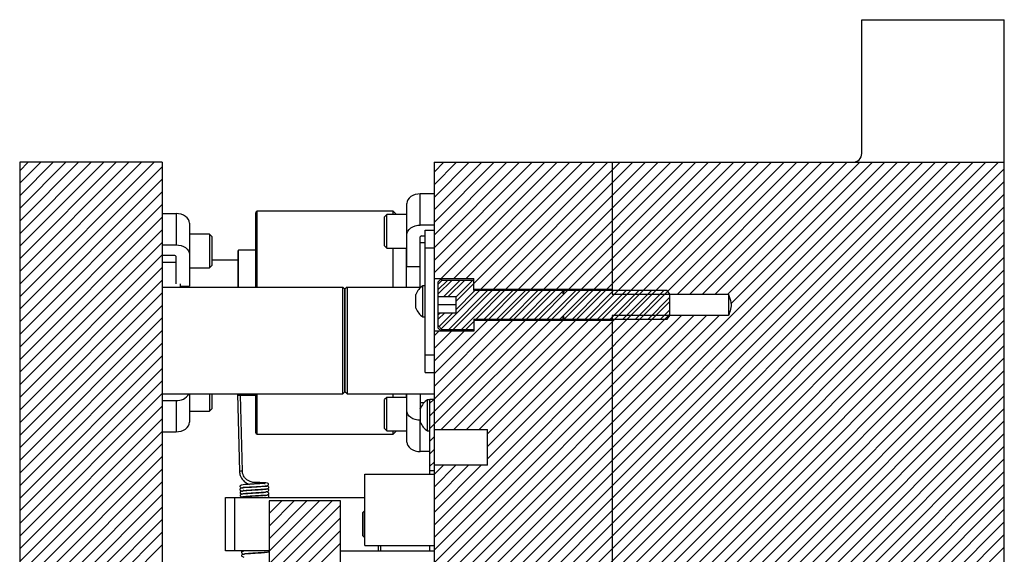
# Model space of a CAD drawing. Header units: inches. Extents: x 1694 to 2505, y -239 to -56.
# Tile 134 of 179: x 1814.97 to 1828.79, y -148.1 to -140.6. Entities that reach past the tile are written whole.
import ezdxf

# ---------------------------------------------------------------- set-up
doc = ezdxf.new("R2010")
doc.units = ezdxf.units.IN
doc.header["$LTSCALE"] = 0.5
doc.header["$MEASUREMENT"] = 0
doc.layers.add('SID-M-F', color=202, linetype='Continuous')
doc.layers.add('SID-M-S', color=105, linetype='Continuous')

msp = doc.modelspace()

# ---------------------------------------------------------------- linework, layer by layer
at = {"layer": 'SID-M-F', "linetype": 'Continuous'}
for p, q in [((1814.97466, -142.71666), (1815.09222, -142.5991)), ((1814.97466, -142.89344), (1815.269, -142.5991)), ((1814.97466, -143.07021), (1815.44577, -142.5991)), ((1814.97466, -143.24699), (1815.62255, -142.5991)), ((1814.97466, -143.42377), (1815.79933, -142.5991)), ((1814.97466, -143.60054), (1815.9761, -142.5991)), ((1814.97466, -143.77732), (1816.15288, -142.5991)), ((1814.97466, -143.9541), (1816.32966, -142.5991)), ((1814.97466, -144.13087), (1816.50643, -142.5991)), ((1814.97466, -144.30765), (1816.68321, -142.5991)), ((1814.97466, -144.48443), (1816.85999, -142.5991)), ((1814.97466, -144.6612), (1816.97466, -142.6612)), ((1819.98854, -150.25392), (1827.64337, -142.5991)), ((1820.16532, -150.25392), (1827.82014, -142.5991)), ((1820.34209, -150.25392), (1827.99692, -142.5991)), ((1820.47515, -149.23698), (1827.11304, -142.5991)), ((1820.54801, -150.57833), (1828.52725, -142.5991)), ((1820.63478, -149.25413), (1827.28981, -142.5991)), ((1820.69565, -150.25392), (1828.35047, -142.5991)), ((1820.72479, -150.57833), (1828.70403, -142.5991)), ((1820.78765, -147.68705), (1825.8756, -142.5991)), ((1820.78765, -149.27804), (1827.46659, -142.5991)), ((1820.78765, -142.7373), (1820.92585, -142.5991)), ((1820.78765, -142.91408), (1821.10263, -142.5991)), ((1820.78765, -143.09085), (1821.27941, -142.5991)), ((1820.78765, -143.26763), (1821.45618, -142.5991)), ((1820.78765, -143.44441), (1821.63296, -142.5991)), ((1820.78765, -143.62118), (1821.80974, -142.5991)), ((1820.78765, -143.79796), (1821.98651, -142.5991)), ((1820.78765, -143.97474), (1822.16329, -142.5991)), ((1820.78765, -144.15151), (1822.34007, -142.5991)), ((1820.88603, -144.2299), (1822.51684, -142.5991)), ((1821.06281, -144.2299), (1822.69362, -142.5991)), ((1821.09765, -144.54862), (1823.04717, -142.5991)), ((1821.23959, -144.2299), (1822.8704, -142.5991)), ((1821.44302, -144.38003), (1823.22395, -142.5991)), ((1821.53765, -146.58349), (1825.52205, -142.5991)), ((1821.61979, -144.38003), (1823.40073, -142.5991)), ((1821.79657, -144.38003), (1823.5775, -142.5991)), ((1821.97335, -144.38003), (1823.75428, -142.5991)), ((1822.15012, -144.38003), (1823.93106, -142.5991)), ((1822.3269, -144.38003), (1824.10783, -142.5991)), ((1822.50368, -144.38003), (1824.28461, -142.5991)), ((1822.85723, -144.38003), (1824.63816, -142.5991)), ((1822.96849, -144.7991), (1825.16849, -142.5991)), ((1823.14527, -144.7991), (1825.34527, -142.5991)), ((1823.21078, -144.38003), (1824.99172, -142.5991)), ((1823.28765, -143.77283), (1824.46139, -142.5991)), ((1823.28765, -144.12639), (1824.81494, -142.5991)), ((1823.28765, -145.01027), (1825.69882, -142.5991)), ((1823.28765, -147.48514), (1828.1737, -142.5991)), ((1824.2007, -144.45077), (1826.05238, -142.5991)), ((1824.37748, -144.45077), (1826.22915, -142.5991)), ((1824.55425, -144.45077), (1826.40593, -142.5991)), ((1824.73103, -144.45077), (1826.58271, -142.5991)), ((1824.90781, -144.45077), (1826.75948, -142.5991)), ((1824.95293, -144.58243), (1826.93626, -142.5991)), ((1821.18185, -150.29805), (1828.78765, -142.69225)), ((1814.97466, -144.83798), (1816.97466, -142.83798)), ((1823.28765, -148.36903), (1828.78765, -142.86903)), ((1814.97466, -145.01476), (1816.97466, -143.01476)), ((1821.5354, -150.29805), (1828.78765, -143.0458)), ((1814.97466, -145.19153), (1816.97466, -143.19153)), ((1821.71218, -150.29805), (1828.78765, -143.22258)), ((1814.97466, -145.36831), (1816.97466, -143.36831)), ((1821.88895, -150.29805), (1828.78765, -143.39936)), ((1814.97466, -145.54509), (1816.97466, -143.54509)), ((1822.06573, -150.29805), (1828.78765, -143.57613)), ((1814.97466, -145.72186), (1816.97466, -143.72186)), ((1822.24251, -150.29805), (1828.78765, -143.75291)), ((1822.68045, -144.38003), (1823.28765, -143.77283)), ((1814.97466, -145.89864), (1816.97466, -143.89864)), ((1822.41928, -150.29805), (1828.78765, -143.92969)), ((1814.97466, -146.07542), (1816.97466, -144.07542)), ((1822.59606, -150.29805), (1828.78765, -144.10646)), ((1823.03401, -144.38003), (1823.28765, -144.12639)), ((1814.97466, -146.25219), (1816.97466, -144.25219)), ((1820.84765, -144.44507), (1821.03731, -144.2554)), ((1820.84765, -144.38257), (1820.97481, -144.2554)), ((1820.92309, -144.4839), (1821.15159, -144.2554)), ((1820.98559, -144.4839), (1821.21409, -144.2554)), ((1821.09765, -144.48612), (1821.32837, -144.2554)), ((1822.77284, -150.29805), (1828.78765, -144.28324)), ((1814.97466, -146.42897), (1816.97466, -144.42897)), ((1820.88936, -144.93368), (1821.42395, -144.3991)), ((1820.99453, -144.94279), (1821.53823, -144.3991)), ((1821.05703, -144.94279), (1821.60073, -144.3991)), ((1821.09765, -144.6629), (1821.36145, -144.3991)), ((1821.17131, -144.94279), (1821.715, -144.3991)), ((1821.3775, -144.7991), (1821.7775, -144.3991)), ((1821.49178, -144.7991), (1821.89178, -144.3991)), ((1821.55428, -144.7991), (1821.95428, -144.3991)), ((1821.66856, -144.7991), (1822.06856, -144.3991)), ((1821.73106, -144.7991), (1822.13106, -144.3991)), ((1821.84533, -144.7991), (1822.24533, -144.3991)), ((1821.90783, -144.7991), (1822.30783, -144.3991)), ((1822.02211, -144.7991), (1822.42211, -144.3991)), ((1822.08461, -144.7991), (1822.48461, -144.3991)), ((1822.19889, -144.7991), (1822.59804, -144.39994)), ((1822.26139, -144.7991), (1822.66139, -144.3991)), ((1822.37566, -144.7991), (1822.77566, -144.3991)), ((1822.43816, -144.7991), (1822.83816, -144.3991)), ((1822.59892, -144.75261), (1822.95244, -144.3991)), ((1822.61494, -144.7991), (1823.01494, -144.3991)), ((1822.72922, -144.7991), (1823.12922, -144.3991)), ((1822.79172, -144.7991), (1823.19172, -144.3991)), ((1822.90599, -144.7991), (1823.30599, -144.3991)), ((1822.94961, -150.29805), (1828.78765, -144.46002)), ((1823.08277, -144.7991), (1823.48277, -144.3991)), ((1823.25955, -144.7991), (1823.65955, -144.3991)), ((1823.43632, -144.7991), (1823.83632, -144.3991)), ((1823.6131, -144.7991), (1824.0131, -144.3991)), ((1814.97466, -146.60575), (1816.97466, -144.60575)), ((1820.78765, -147.86382), (1824.09765, -144.55382)), ((1823.78988, -144.7991), (1824.09765, -144.49132)), ((1819.36754, -150.16781), (1824.78794, -144.74742)), ((1820.53614, -148.64566), (1824.43438, -144.74742)), ((1820.78765, -148.0406), (1824.09765, -144.7306)), ((1820.78765, -148.21738), (1824.25761, -144.74742)), ((1820.78765, -148.57093), (1824.61116, -144.74742)), ((1820.84765, -144.79862), (1820.93198, -144.71429)), ((1820.84765, -144.73612), (1820.86948, -144.71429)), ((1820.85969, -144.90086), (1821.04626, -144.71429)), ((1822.55244, -144.7991), (1822.59806, -144.75348)), ((1823.12639, -150.29805), (1828.78765, -144.63679)), ((1823.96665, -144.7991), (1824.09765, -144.6681)), ((1814.97466, -146.78252), (1816.97466, -144.78252)), ((1820.72765, -146.15606), (1822.06554, -144.81816)), ((1820.72765, -146.33283), (1822.24232, -144.81816)), ((1820.78765, -145.56573), (1821.53521, -144.81816)), ((1820.78765, -145.7425), (1821.71199, -144.81816)), ((1820.78765, -145.91928), (1821.88877, -144.81816)), ((1820.88816, -146.3491), (1822.4191, -144.81816)), ((1821.06494, -146.3491), (1822.59587, -144.81816)), ((1821.23381, -144.94279), (1821.35844, -144.81816)), ((1821.24172, -146.3491), (1822.77265, -144.81816)), ((1821.41849, -146.3491), (1822.94943, -144.81816)), ((1821.53765, -146.40672), (1823.1262, -144.81816)), ((1823.28765, -150.31357), (1828.78765, -144.81357)), ((1814.97466, -146.9593), (1816.97466, -144.9593)), ((1820.78765, -145.0354), (1820.85476, -144.96829)), ((1820.78765, -145.21217), (1821.03153, -144.96829)), ((1820.78765, -145.38895), (1821.20831, -144.96829)), ((1821.53765, -146.76027), (1823.28765, -145.01027)), ((1823.28765, -150.49035), (1828.78765, -144.99035)), ((1814.97466, -147.13608), (1816.97466, -145.13608)), ((1822.57323, -151.38154), (1828.78765, -145.16712)), ((1814.97466, -147.31285), (1816.97466, -145.31285)), ((1823.28765, -150.8439), (1828.78765, -145.3439)), ((1814.97466, -147.48963), (1816.97466, -145.48963)), ((1821.6373, -152.67103), (1828.78765, -145.52068)), ((1814.97466, -147.66641), (1816.97466, -145.66641)), ((1823.28765, -151.19745), (1828.78765, -145.69745)), ((1814.97466, -147.84318), (1816.97466, -145.84318)), ((1820.72765, -145.97928), (1820.78283, -145.9241)), ((1821.99085, -152.67103), (1828.78765, -145.87423)), ((1814.97466, -148.01996), (1816.97466, -146.01996)), ((1823.28765, -151.55101), (1828.78765, -146.05101)), ((1814.97466, -148.19674), (1816.97466, -146.19674)), ((1822.43489, -152.58054), (1828.78765, -146.22778)), ((1814.97466, -148.37351), (1816.97466, -146.37351)), ((1823.28765, -151.90456), (1828.78765, -146.40456)), ((1814.97466, -148.55029), (1816.97466, -146.55029)), ((1820.72765, -146.50961), (1820.78765, -146.44961)), ((1820.72765, -146.68639), (1820.78765, -146.62639)), ((1823.28765, -152.08134), (1828.78765, -146.58134)), ((1814.97466, -148.72707), (1816.97466, -146.72707)), ((1819.53765, -156.00811), (1828.78765, -146.75811)), ((1820.72765, -146.86316), (1820.78765, -146.80316)), ((1814.97466, -148.90384), (1816.97466, -146.90384)), ((1820.78765, -146.97994), (1820.91849, -146.8491)), ((1820.78765, -147.15672), (1821.09527, -146.8491)), ((1820.78765, -147.33349), (1821.27205, -146.8491)), ((1820.78765, -147.51027), (1821.44882, -146.8491)), ((1823.28765, -152.43489), (1828.78765, -146.93489)), ((1814.97466, -149.08062), (1816.97466, -147.08062)), ((1819.53765, -156.36167), (1828.78765, -147.11167)), ((1814.97466, -149.2574), (1816.97466, -147.2574)), ((1818.47466, -147.52517), (1818.65073, -147.3491)), ((1818.47466, -147.70194), (1818.8275, -147.3491)), ((1818.47466, -147.87872), (1819.00428, -147.3491)), ((1818.47466, -148.0555), (1819.18106, -147.3491)), ((1818.47466, -148.23227), (1819.35783, -147.3491)), ((1823.28765, -152.78844), (1828.78765, -147.28844)), ((1814.97466, -149.43417), (1816.97466, -147.43417)), ((1818.47466, -148.40905), (1819.47466, -147.40905)), ((1819.53765, -156.71522), (1828.78765, -147.46522)), ((1820.51887, -150.25392), (1823.28765, -147.48514)), ((1814.97466, -149.61095), (1816.97466, -147.61095)), ((1818.47466, -148.58583), (1819.47466, -147.58583)), ((1819.53765, -156.892), (1828.78765, -147.642)), ((1814.97466, -149.78773), (1816.97466, -147.78773)), ((1818.47466, -148.7626), (1819.47466, -147.7626)), ((1819.63233, -156.9741), (1828.78765, -147.81877)), ((1814.97466, -149.9645), (1816.97466, -147.9645)), ((1818.47466, -148.93938), (1819.47466, -147.93938)), ((1819.8091, -156.9741), (1828.78765, -147.99555))]:
    msp.add_line(p, q, dxfattribs=at)
at = {"layer": 'SID-M-S'}
for p, q in [((1826.78765, -142.4741), (1826.78765, -140.5991)), ((1826.78765, -140.5991), (1828.78765, -140.5991)), ((1828.78765, -168.5991), (1828.78765, -140.5991)), ((1816.97466, -142.5991), (1814.97466, -142.5991)), ((1814.97466, -142.5991), (1814.97466, -166.5991)), ((1816.97466, -142.5991), (1816.97466, -150.84598)), ((1820.78765, -142.5991), (1828.78765, -142.5991)), ((1820.78765, -142.5991), (1820.78765, -150.29805)), ((1823.28765, -142.5991), (1823.28765, -144.45077)), ((1820.4375, -143.10148), (1820.42004, -143.12458)), ((1820.46101, -143.08123), (1820.4375, -143.10148)), ((1820.48965, -143.06461), (1820.46101, -143.08123)), ((1820.52232, -143.05226), (1820.48965, -143.06461)), ((1820.55778, -143.04465), (1820.52232, -143.05226)), ((1820.59465, -143.04208), (1820.55778, -143.04465)), ((1820.59465, -143.48049), (1820.59465, -143.04208)), ((1820.78765, -143.04208), (1820.59465, -143.04208)), ((1820.40928, -143.14966), (1820.40565, -143.17573)), ((1820.40565, -144.06011), (1820.40565, -143.17573)), ((1820.42004, -143.12458), (1820.40928, -143.14966)), ((1816.97466, -143.31829), (1817.16766, -143.31829)), ((1817.16766, -143.31829), (1817.16766, -143.7567)), ((1817.20453, -143.32086), (1817.16766, -143.31829)), ((1817.23998, -143.32847), (1817.20453, -143.32086)), ((1817.27266, -143.34082), (1817.23998, -143.32847)), ((1817.3013, -143.35744), (1817.27266, -143.34082)), ((1817.3248, -143.37769), (1817.3013, -143.35744)), ((1817.34227, -143.40079), (1817.3248, -143.37769)), ((1818.28765, -144.3491), (1818.28765, -143.3066)), ((1820.21415, -143.2866), (1818.30765, -143.2866)), ((1818.30765, -144.3491), (1818.30765, -143.2866)), ((1820.1244, -143.33309), (1820.09315, -143.36434)), ((1820.09315, -143.77059), (1820.09315, -143.36434)), ((1820.40565, -143.33309), (1820.1244, -143.33309)), ((1820.1244, -143.80184), (1820.1244, -143.33309)), ((1820.26064, -143.33309), (1820.21415, -143.2866)), ((1820.21415, -143.33309), (1820.21415, -143.2866)), ((1817.35302, -143.42587), (1817.34227, -143.40079)), ((1817.35666, -143.45194), (1817.35302, -143.42587)), ((1817.35666, -143.45194), (1817.35666, -144.33632)), ((1820.46101, -143.51963), (1820.48965, -143.50301)), ((1820.48965, -143.50301), (1820.52232, -143.49066)), ((1820.52232, -143.49066), (1820.55778, -143.48306)), ((1820.55778, -143.48306), (1820.59465, -143.48049)), ((1820.78765, -143.48049), (1820.59465, -143.48049)), ((1817.63791, -143.6093), (1817.35666, -143.6093)), ((1817.66916, -143.64055), (1817.63791, -143.6093)), ((1817.63791, -143.6093), (1817.63791, -144.07805)), ((1817.66916, -143.64055), (1817.66916, -144.0468)), ((1820.40565, -143.61413), (1820.40928, -143.58806)), ((1820.40928, -143.58806), (1820.42004, -143.56299)), ((1820.42004, -143.56299), (1820.4375, -143.53989)), ((1820.4375, -143.53989), (1820.46101, -143.51963)), ((1820.59465, -144.3491), (1820.59465, -143.64489)), ((1820.61215, -143.63252), (1820.66265, -143.63252)), ((1820.66265, -143.5491), (1820.78765, -143.5491)), ((1820.66265, -145.5491), (1820.66265, -143.5491)), ((1816.97466, -143.7567), (1817.16766, -143.7567)), ((1817.16766, -143.7567), (1817.20453, -143.75927)), ((1817.20453, -143.75927), (1817.23998, -143.76687)), ((1817.23998, -143.76687), (1817.27266, -143.77922)), ((1817.27266, -143.77922), (1817.3013, -143.79584)), ((1820.09315, -143.77059), (1820.1244, -143.80184)), ((1820.59465, -143.72371), (1820.66265, -143.72371)), ((1817.15016, -143.90873), (1816.97466, -143.90873)), ((1817.16766, -144.3036), (1817.16766, -143.9211)), ((1817.3013, -143.79584), (1817.3248, -143.8161)), ((1817.3248, -143.8161), (1817.34227, -143.8392)), ((1817.34227, -143.8392), (1817.35302, -143.86427)), ((1817.35302, -143.86427), (1817.35666, -143.89034)), ((1818.03765, -144.3491), (1818.03765, -143.84134)), ((1818.28765, -143.83347), (1818.04552, -143.83347)), ((1818.04552, -144.3491), (1818.04552, -143.83347)), ((1820.1244, -143.80184), (1820.40565, -143.80184)), ((1820.21415, -144.3491), (1820.21415, -143.80184)), ((1820.40165, -144.3491), (1820.40165, -143.80184)), ((1820.66265, -143.7991), (1820.78765, -143.7991)), ((1816.97466, -143.99992), (1817.16766, -143.99992)), ((1817.63791, -144.07805), (1817.66916, -144.0468)), ((1818.03765, -143.9741), (1817.66916, -143.9741)), ((1820.40565, -144.06011), (1820.59465, -144.06011)), ((1817.35666, -144.07805), (1817.63791, -144.07805)), ((1817.22466, -144.3036), (1817.22466, -144.3491)), ((1817.22466, -144.33632), (1817.35666, -144.33632)), ((1820.66265, -144.3306), (1820.63165, -144.3306)), ((1820.63165, -144.7676), (1820.63165, -144.3306)), ((1820.78765, -144.2299), (1821.34765, -144.2299)), ((1820.89184, -144.2299), (1820.84765, -144.2741)), ((1820.89765, -144.2554), (1820.84765, -144.31078)), ((1820.84765, -144.9241), (1820.84765, -144.2741)), ((1820.89765, -144.2554), (1820.89765, -144.2299)), ((1821.34765, -144.2554), (1820.89765, -144.2554)), ((1821.34765, -144.3991), (1821.34765, -144.2299)), ((1816.97466, -144.3491), (1819.50716, -144.3491)), ((1819.50716, -145.8491), (1819.50716, -144.3491)), ((1819.53716, -144.3791), (1819.50716, -144.3491)), ((1819.53716, -144.3791), (1819.53716, -145.8191)), ((1819.56765, -144.3491), (1819.53765, -144.3791)), ((1819.53765, -145.8191), (1819.53765, -144.3791)), ((1819.56765, -144.3491), (1819.56765, -145.8491)), ((1819.56765, -144.3491), (1820.60663, -144.3491)), ((1820.53065, -144.6466), (1820.53065, -144.4516)), ((1821.34765, -144.38003), (1823.28765, -144.38003)), ((1822.59804, -144.3991), (1821.34765, -144.3991)), ((1822.59804, -144.44449), (1822.59804, -144.38003)), ((1822.601, -144.38003), (1822.59957, -144.38395)), ((1822.59957, -144.44486), (1822.59957, -144.38395)), ((1822.61226, -144.3991), (1822.59957, -144.44486)), ((1822.61226, -144.3991), (1822.61226, -144.38003)), ((1824.0586, -144.3991), (1822.61226, -144.3991)), ((1823.28765, -144.45077), (1824.91765, -144.45077)), ((1824.09765, -144.45077), (1824.0586, -144.3991)), ((1824.09765, -144.74742), (1824.09765, -144.45077)), ((1824.91765, -144.45077), (1824.91765, -144.7487)), ((1820.84765, -144.4839), (1821.09765, -144.4839)), ((1821.09765, -144.5991), (1820.84765, -144.5991)), ((1821.09765, -144.71429), (1821.09765, -144.4839)), ((1821.09765, -144.71429), (1820.84765, -144.71429)), ((1822.59804, -144.81816), (1822.59804, -144.7537)), ((1822.59957, -144.75333), (1822.61226, -144.7991)), ((1822.59957, -144.81424), (1822.59957, -144.75333)), ((1823.28765, -144.74742), (1823.28765, -165.82577)), ((1824.91765, -144.74742), (1823.28765, -144.74742)), ((1824.0586, -144.7991), (1824.09765, -144.74742)), ((1820.63165, -144.7676), (1820.66265, -144.7676)), ((1820.84765, -144.88741), (1820.89765, -144.94279)), ((1821.34765, -144.7991), (1822.59804, -144.7991)), ((1821.34765, -144.7991), (1821.34765, -144.96829)), ((1823.28765, -144.81816), (1821.34765, -144.81816)), ((1822.59957, -144.81424), (1822.601, -144.81816)), ((1822.61226, -144.81816), (1822.61226, -144.7991)), ((1822.61226, -144.7991), (1824.0586, -144.7991)), ((1821.34765, -144.96829), (1820.78765, -144.96829)), ((1820.84765, -144.9241), (1820.89184, -144.96829)), ((1820.89765, -144.94279), (1821.34765, -144.94279)), ((1820.89765, -144.96829), (1820.89765, -144.94279)), ((1820.66265, -145.2991), (1820.78765, -145.2991)), ((1820.66265, -145.5491), (1820.78765, -145.5491)), ((1816.97466, -145.8491), (1819.50716, -145.8491)), ((1817.35666, -145.8491), (1817.35666, -146.24625)), ((1817.63791, -145.8491), (1817.63791, -146.08889)), ((1817.66916, -145.8491), (1817.66916, -146.05764)), ((1818.03213, -145.8491), (1818.05817, -146.9343)), ((1818.03765, -145.85685), (1818.03765, -145.8491)), ((1818.04552, -145.86472), (1818.04552, -145.8491)), ((1818.04552, -145.86472), (1818.28765, -145.86472)), ((1818.09916, -146.93331), (1818.07351, -145.86472)), ((1818.28765, -146.3916), (1818.28765, -145.8491)), ((1818.30765, -146.4116), (1818.30765, -145.8491)), ((1819.50716, -145.8491), (1819.53716, -145.8191)), ((1819.56765, -145.8491), (1819.53765, -145.8191)), ((1819.56765, -145.8491), (1820.78765, -145.8491)), ((1820.21415, -145.89635), (1820.21415, -145.8491)), ((1820.40165, -145.89635), (1820.40165, -145.8491)), ((1820.40565, -146.52246), (1820.40565, -145.8491)), ((1820.59465, -145.8491), (1820.59465, -146.0533)), ((1816.97466, -145.94149), (1817.16766, -145.94149)), ((1817.16766, -145.94149), (1817.16766, -146.3799)), ((1820.1244, -145.89635), (1820.09315, -145.9276)), ((1820.09315, -146.33385), (1820.09315, -145.9276)), ((1820.40565, -145.89635), (1820.1244, -145.89635)), ((1820.1244, -146.3651), (1820.1244, -145.89635)), ((1820.64506, -145.97448), (1820.59465, -145.97448)), ((1820.72765, -145.9306), (1820.69665, -145.9306)), ((1820.69665, -146.3676), (1820.69665, -145.9306)), ((1820.78765, -145.9241), (1820.72765, -145.9241)), ((1820.72765, -146.9741), (1820.72765, -145.9241)), ((1817.35666, -146.08889), (1817.63791, -146.08889)), ((1817.63791, -146.08889), (1817.66916, -146.05764)), ((1820.40928, -146.11013), (1820.40565, -146.08406)), ((1820.42004, -146.1352), (1820.40928, -146.11013)), ((1820.4375, -146.15831), (1820.42004, -146.1352)), ((1820.59498, -146.05571), (1820.59465, -146.0533)), ((1820.59565, -146.05742), (1820.59498, -146.05571)), ((1820.59565, -146.2466), (1820.59565, -146.0516)), ((1817.34227, -146.2974), (1817.35302, -146.27233)), ((1817.35302, -146.27233), (1817.35666, -146.24625)), ((1820.46101, -146.17856), (1820.4375, -146.15831)), ((1820.48965, -146.19518), (1820.46101, -146.17856)), ((1820.52232, -146.20753), (1820.48965, -146.19518)), ((1820.55778, -146.21513), (1820.52232, -146.20753)), ((1820.59465, -146.2177), (1820.55778, -146.21513)), ((1820.59565, -146.2177), (1820.59465, -146.2177)), ((1820.59465, -146.65611), (1820.59465, -146.2177)), ((1816.97466, -146.3799), (1817.16766, -146.3799)), ((1817.16766, -146.3799), (1817.20453, -146.37733)), ((1817.20453, -146.37733), (1817.23998, -146.36972)), ((1817.23998, -146.36972), (1817.27266, -146.35737)), ((1817.27266, -146.35737), (1817.3013, -146.34075)), ((1817.3013, -146.34075), (1817.3248, -146.3205)), ((1817.3248, -146.3205), (1817.34227, -146.2974)), ((1818.30765, -146.4116), (1820.21415, -146.4116)), ((1820.09315, -146.33385), (1820.1244, -146.3651)), ((1820.1244, -146.3651), (1820.40565, -146.3651)), ((1820.21415, -146.4116), (1820.26064, -146.3651)), ((1820.21415, -146.4116), (1820.21415, -146.3651)), ((1820.69665, -146.3676), (1820.72765, -146.3676)), ((1820.78765, -146.3491), (1821.53765, -146.3491)), ((1821.53765, -146.8491), (1821.53765, -146.3491)), ((1820.40565, -146.52246), (1820.40928, -146.54854)), ((1820.40928, -146.54854), (1820.42004, -146.57361)), ((1820.42004, -146.57361), (1820.4375, -146.59671)), ((1820.4375, -146.59671), (1820.46101, -146.61696)), ((1820.46101, -146.61696), (1820.48965, -146.63358)), ((1820.48965, -146.63358), (1820.52232, -146.64593)), ((1820.52232, -146.64593), (1820.55778, -146.65354)), ((1820.55778, -146.65354), (1820.59465, -146.65611)), ((1820.72765, -146.65611), (1820.59465, -146.65611)), ((1820.72765, -146.9241), (1820.78765, -146.9241)), ((1821.53765, -146.8491), (1820.78765, -146.8491)), ((1818.27653, -147.09137), (1818.27651, -147.09137)), ((1818.27668, -147.09158), (1818.27653, -147.09137)), ((1818.34271, -147.09275), (1818.27668, -147.09158)), ((1818.39432, -147.0944), (1818.34271, -147.09275)), ((1818.43003, -147.09677), (1818.39432, -147.0944)), ((1818.45158, -147.09992), (1818.43003, -147.09677)), ((1818.46224, -147.10376), (1818.45158, -147.09992)), ((1818.46638, -147.10929), (1818.46224, -147.10376)), ((1819.81765, -147.9741), (1819.81765, -146.9741)), ((1819.81765, -146.9741), (1820.78765, -146.9741)), ((1818.10823, -147.15498), (1818.11435, -147.15754)), ((1818.11435, -147.15754), (1818.14685, -147.1582)), ((1818.14685, -147.1582), (1818.18752, -147.15705)), ((1818.18752, -147.15705), (1818.22526, -147.15505)), ((1818.22526, -147.15505), (1818.26138, -147.15284)), ((1818.26138, -147.15284), (1818.30665, -147.1501)), ((1818.30665, -147.1501), (1818.35759, -147.1469)), ((1818.35759, -147.1469), (1818.40407, -147.14377)), ((1818.40407, -147.14377), (1818.43817, -147.13968)), ((1818.43817, -147.13968), (1818.46173, -147.12732)), ((1818.46173, -147.12732), (1818.46645, -147.11756)), ((1818.46645, -147.11756), (1818.46638, -147.10929)), ((1817.86265, -148.0491), (1817.86265, -147.2991)), ((1817.86265, -147.2991), (1819.81765, -147.2991)), ((1817.98765, -147.2991), (1817.98765, -148.0491)), ((1818.47466, -147.3491), (1818.47466, -161.8491)), ((1819.47466, -147.3491), (1818.47466, -147.3491)), ((1819.47466, -149.9741), (1819.47466, -147.3491)), ((1819.81265, -147.4866), (1819.78765, -147.5116)), ((1819.78765, -147.8366), (1819.78765, -147.5116)), ((1819.81765, -147.4866), (1819.81265, -147.4866)), ((1819.81265, -147.8616), (1819.81265, -147.4866)), ((1819.78765, -147.8366), (1819.81265, -147.8616)), ((1819.81265, -147.8616), (1819.81765, -147.8616)), ((1818.47466, -148.0491), (1817.86265, -148.0491)), ((1818.47466, -148.07019), (1818.44907, -148.06597)), ((1819.47466, -148.0491), (1820.78765, -148.0491)), ((1819.81765, -147.9741), (1820.78765, -147.9741)), ((1820.00765, -148.0491), (1820.00765, -147.9741)), ((1820.03765, -147.9741), (1820.03765, -148.0491)), ((1820.72765, -148.0491), (1820.72765, -147.9741))]:
    msp.add_line(p, q, dxfattribs=at)
for centre, radius, start, end in [((1826.66265, -142.4741), 0.125, 270, 0), ((1818.30765, -143.3066), 0.02, 90, 180), ((1820.60996, -143.64799), 0.01562, 81.950533, 168.578246), ((1817.15234, -143.9242), 0.01562, 11.421754, 98.049467), ((1818.04552, -143.84134), 0.00787, 90, 180), ((1820.7794, -144.55658), 0.27, 123.177536, 157.118233), ((1822.59883, -144.38368), 0.000787, 180, 340), ((1820.7794, -144.54161), 0.27, 202.881767, 236.822464), ((1822.59883, -144.81451), 0.000787, 20, 180), ((1817.18101, -145.74638), 0.19557, 266.08612, 328.316172), ((1818.04552, -145.85685), 0.00787, 180, 270), ((1820.8444, -146.15658), 0.27, 123.177536, 157.118233), ((1820.8444, -146.14161), 0.27, 202.881767, 236.822464), ((1818.30765, -146.3916), 0.02, 180, 270), ((1818.19555, -151.80231), 4.86995, 91.134143, 91.616499), ((1818.35649, -147.10742), 0.08158, 168.654181, 182.731434)]:
    msp.add_arc(centre, radius, start, end, dxfattribs=at)
for points, knots in [([(1822.59957, -144.44486), (1822.59957, -144.44486), (1822.59954, -144.44499), (1822.59945, -144.44521), (1822.59925, -144.44544), (1822.59903, -144.44556), (1822.59882, -144.4456), (1822.59861, -144.44555), (1822.59841, -144.44544), (1822.59822, -144.44521), (1822.59807, -144.44487), (1822.59805, -144.44461), (1822.59804, -144.44449)], [0, 0, 0, 0, 0.00273386, 0.15421142, 0.26354616, 0.34951098, 0.43600896, 0.51097417, 0.58652296, 0.69904249, 0.85334642, 1, 1, 1, 1]), ([(1824.91765, -144.45077), (1824.91814, -144.45194), (1824.93353, -144.48854), (1824.95817, -144.55716), (1824.95219, -144.66056), (1824.92901, -144.71885), (1824.91765, -144.74742)], [0, 0, 0, 0, 0.012423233, 0.388479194, 0.700249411, 1, 1, 1, 1]), ([(1822.59804, -144.7537), (1822.59804, -144.75367), (1822.59805, -144.75347), (1822.59812, -144.75316), (1822.59832, -144.75284), (1822.59853, -144.75267), (1822.59875, -144.7526), (1822.59895, -144.75261), (1822.59915, -144.75269), (1822.59935, -144.75286), (1822.5995, -144.75309), (1822.59955, -144.75327), (1822.59957, -144.75333)], [0, 0, 0, 0, 0.0407178, 0.23350742, 0.35898544, 0.46526029, 0.54131334, 0.61757749, 0.69097508, 0.78955776, 0.92330182, 1, 1, 1, 1]), ([(1818.05817, -146.9343), (1818.05894, -146.94477), (1818.0604, -146.96491), (1818.07007, -146.99833), (1818.08934, -147.03722), (1818.12269, -147.07453), (1818.15926, -147.10185), (1818.18686, -147.11252), (1818.19647, -147.11623)], [0, 0, 0, 0, 0.108709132, 0.208935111, 0.385367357, 0.641709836, 0.875276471, 1, 1, 1, 1]), ([(1818.2765, -147.09137), (1818.26658, -147.09077), (1818.2476, -147.08964), (1818.21765, -147.08211), (1818.18498, -147.06839), (1818.15173, -147.04533), (1818.12531, -147.01616), (1818.10914, -146.98521), (1818.10107, -146.95828), (1818.09981, -146.94178), (1818.09916, -146.93331)], [0, 0, 0, 0, 0.09274521, 0.177335, 0.31913476, 0.50569344, 0.70709957, 0.84470006, 0.92027907, 1, 1, 1, 1]), ([(1818.41687, -147.11), (1818.41491, -147.1083), (1818.41086, -147.1048), (1818.39676, -147.10411), (1818.37761, -147.10465), (1818.35282, -147.1063), (1818.3142, -147.10896), (1818.26173, -147.11217), (1818.2057, -147.11558), (1818.16339, -147.1184), (1818.12489, -147.12109), (1818.09389, -147.12475), (1818.07204, -147.13248), (1818.06164, -147.14094), (1818.06489, -147.15233), (1818.08073, -147.16261), (1818.10041, -147.16534), (1818.10499, -147.16597)], [0, 0, 0, 0, 0.04460086, 0.09173949, 0.14037209, 0.19040042, 0.24163131, 0.34492317, 0.43534831, 0.50883777, 0.56625115, 0.67312666, 0.72736193, 0.79217215, 0.87385514, 0.97066156, 1, 1, 1, 1]), ([(1818.43487, -147.14298), (1818.43495, -147.14283), (1818.43558, -147.14159), (1818.43033, -147.14272), (1818.41745, -147.14377), (1818.39142, -147.146), (1818.35146, -147.14875), (1818.2987, -147.1521), (1818.24743, -147.15522), (1818.19883, -147.15821), (1818.15314, -147.16134), (1818.11632, -147.16401), (1818.08807, -147.16763), (1818.07236, -147.17296), (1818.06448, -147.18205), (1818.06324, -147.19366), (1818.06946, -147.20328), (1818.08208, -147.21062), (1818.09383, -147.21144), (1818.10089, -147.21193)], [0, 0, 0, 0, 0.0059706, 0.05068998, 0.09973964, 0.15093524, 0.24642522, 0.33265134, 0.4094618, 0.48544596, 0.56552305, 0.6496945, 0.72966742, 0.80077039, 0.83371973, 0.86768676, 0.90438209, 0.94251485, 1, 1, 1, 1]), ([(1818.42598, -147.1877), (1818.42472, -147.18694), (1818.42197, -147.18526), (1818.40813, -147.18687), (1818.38637, -147.18861), (1818.35067, -147.19105), (1818.30502, -147.1939), (1818.25615, -147.19688), (1818.21395, -147.19944), (1818.17123, -147.20265), (1818.12541, -147.20743), (1818.08795, -147.21339), (1818.06781, -147.21983), (1818.06379, -147.22885), (1818.06864, -147.23831), (1818.0793, -147.24926), (1818.09182, -147.25198), (1818.10034, -147.25383)], [0, 0, 0, 0, 0.04104874, 0.08933637, 0.14288863, 0.19940106, 0.29726501, 0.37364192, 0.43290407, 0.50330244, 0.5906206, 0.69363078, 0.78868546, 0.86875603, 0.90320995, 0.934083, 1, 1, 1, 1]), ([(1818.42489, -147.23238), (1818.42443, -147.23145), (1818.42236, -147.22727), (1818.4043, -147.22966), (1818.36303, -147.23231), (1818.30583, -147.23609), (1818.24882, -147.23948), (1818.20197, -147.24241), (1818.16361, -147.24489), (1818.12684, -147.24847), (1818.09321, -147.25459), (1818.07076, -147.26206), (1818.06327, -147.27279), (1818.07268, -147.28595), (1818.09133, -147.29156), (1818.10031, -147.29426)], [0, 0, 0, 0, 0.02205318, 0.09872673, 0.18994794, 0.29306596, 0.38522125, 0.46032509, 0.52236641, 0.59205322, 0.67331508, 0.76099744, 0.84564861, 0.92570986, 1, 1, 1, 1]), ([(1818.10563, -147.28764), (1818.10802, -147.28843), (1818.11321, -147.29015), (1818.1459, -147.28662), (1818.18671, -147.28406), (1818.23169, -147.28119), (1818.27769, -147.2784), (1818.32466, -147.27559), (1818.37149, -147.27272), (1818.41275, -147.26976), (1818.442, -147.2674), (1818.46137, -147.2632), (1818.47034, -147.25315), (1818.47147, -147.24336), (1818.4661, -147.23319), (1818.45494, -147.22612), (1818.44254, -147.22264), (1818.43172, -147.22192), (1818.42939, -147.22177)], [0, 0, 0, 0, 0.07046024, 0.15333472, 0.23268651, 0.30615836, 0.37501888, 0.44837093, 0.52803613, 0.61425266, 0.70192759, 0.78235312, 0.82064391, 0.8570348, 0.89032471, 0.92144366, 0.98314311, 1, 1, 1, 1]), ([(1818.10757, -147.24267), (1818.10778, -147.24308), (1818.10878, -147.24506), (1818.11627, -147.2462), (1818.13203, -147.24583), (1818.15875, -147.24374), (1818.19489, -147.24132), (1818.24375, -147.23827), (1818.30111, -147.23476), (1818.35809, -147.23154), (1818.40805, -147.22805), (1818.44847, -147.21982), (1818.47065, -147.20577), (1818.47073, -147.19351), (1818.4578, -147.18592), (1818.44133, -147.18295), (1818.43439, -147.1817)], [0, 0, 0, 0, 0.01382115, 0.06757357, 0.12157596, 0.17605422, 0.241437, 0.32098918, 0.41394199, 0.50781499, 0.59959219, 0.69096535, 0.78075338, 0.86556131, 0.94336154, 1, 1, 1, 1]), ([(1818.10857, -147.19782), (1818.11205, -147.1991), (1818.1192, -147.20173), (1818.14364, -147.20225), (1818.1756, -147.2005), (1818.21362, -147.19792), (1818.25765, -147.19526), (1818.30874, -147.19215), (1818.35819, -147.18912), (1818.39991, -147.18649), (1818.43182, -147.18351), (1818.45744, -147.17565), (1818.47142, -147.16192), (1818.46773, -147.15068), (1818.45309, -147.14416), (1818.43378, -147.14174), (1818.42752, -147.14096)], [0, 0, 0, 0, 0.07154273, 0.14669425, 0.2096808, 0.26821656, 0.33740644, 0.41751895, 0.50340463, 0.58164593, 0.65255944, 0.71687476, 0.78461043, 0.86497743, 0.9562782, 1, 1, 1, 1]), ([(1818.42123, -147.27837), (1818.41788, -147.27619), (1818.41211, -147.27241), (1818.39335, -147.27266), (1818.3717, -147.27376), (1818.34482, -147.27564), (1818.30435, -147.27835), (1818.25234, -147.28145), (1818.19899, -147.28476), (1818.16019, -147.28739), (1818.13228, -147.28941), (1818.10919, -147.29207), (1818.09202, -147.29529), (1818.08558, -147.29818), (1818.08354, -147.2991)], [0, 0, 0, 0, 0.09241654, 0.15940747, 0.22871476, 0.30015958, 0.37343605, 0.51798193, 0.64005664, 0.73723325, 0.81364375, 0.88840269, 0.96466987, 1, 1, 1, 1]), ([(1818.46205, -147.2991), (1818.46239, -147.29891), (1818.46676, -147.29651), (1818.47104, -147.28874), (1818.47109, -147.27749), (1818.46563, -147.26972), (1818.45883, -147.26633), (1818.44877, -147.26545), (1818.44672, -147.26527)], [0, 0, 0, 0, 0.01554966, 0.19789113, 0.36479932, 0.53276234, 0.90517018, 1, 1, 1, 1]), ([(1818.44618, -148.07413), (1818.44567, -148.07306), (1818.44377, -148.06913), (1818.42341, -148.0723), (1818.3808, -148.07496), (1818.32379, -148.07866), (1818.26858, -148.08197), (1818.22329, -148.08477), (1818.18391, -148.08741), (1818.14434, -148.09168), (1818.10965, -148.09829), (1818.08843, -148.10641), (1818.08399, -148.11764), (1818.09507, -148.13017), (1818.11134, -148.13434), (1818.1181, -148.13607)], [0, 0, 0, 0, 0.02868994, 0.10585087, 0.19938788, 0.30276654, 0.39159836, 0.4632288, 0.52662008, 0.60238214, 0.69232315, 0.78443005, 0.86943934, 0.94567996, 1, 1, 1, 1]), ([(1818.14311, -148.0491), (1818.13673, -148.04966), (1818.11541, -148.05153), (1818.09676, -148.05561), (1818.08801, -148.06085), (1818.08687, -148.07104), (1818.0913, -148.0828), (1818.10266, -148.09099), (1818.11423, -148.09544), (1818.12248, -148.09593), (1818.12488, -148.09607)], [0, 0, 0, 0, 0.11053285, 0.36902996, 0.58197766, 0.67331132, 0.76201545, 0.85785025, 0.95857441, 1, 1, 1, 1]), ([(1818.09571, -148.0491), (1818.09657, -148.04973), (1818.10089, -148.05288), (1818.10733, -148.05311), (1818.11248, -148.0533)], [0, 0, 0, 0, 0.20034886, 1, 1, 1, 1]), ([(1818.1286, -148.08408), (1818.1291, -148.08481), (1818.13079, -148.08723), (1818.14138, -148.08849), (1818.16188, -148.08758), (1818.19305, -148.0852), (1818.23203, -148.08271), (1818.28145, -148.07967), (1818.3352, -148.07639), (1818.38649, -148.07352), (1818.42958, -148.07009), (1818.46146, -148.06499), (1818.47135, -148.0588), (1818.47466, -148.05673)], [0, 0, 0, 0, 0.036290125, 0.121707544, 0.202254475, 0.281314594, 0.374207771, 0.482276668, 0.602718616, 0.719985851, 0.833250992, 0.944181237, 1, 1, 1, 1])]:
    msp.add_open_spline(points, degree=3, knots=knots, dxfattribs=at)

doc.saveas('drawing.dxf')
